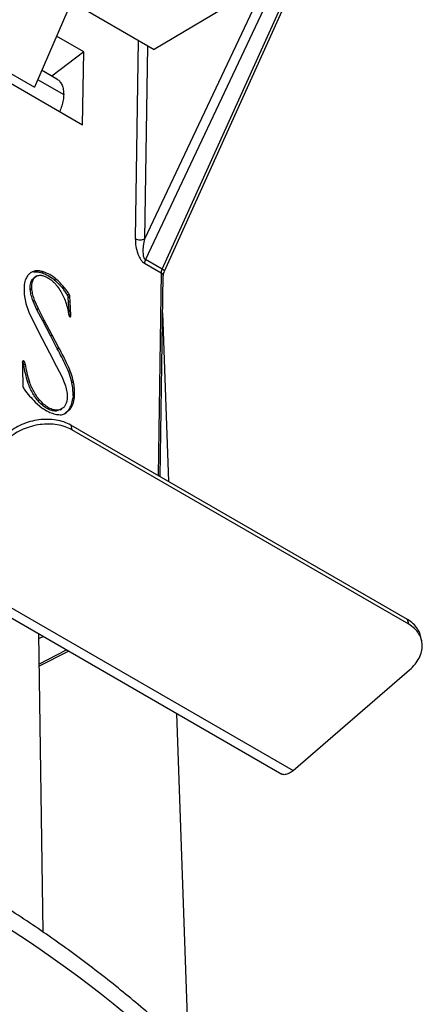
# Model space of a CAD drawing. Header units: millimetres. Extents: x 224 to 956, y 38 to 794.
# Tile 38 of 130: x 919 to 936, y 105 to 148. Entities that reach past the tile are written whole.
import ezdxf

# ---------------------------------------------------------------- set-up
doc = ezdxf.new("R2010")
doc.units = ezdxf.units.MM

msp = doc.modelspace()

# ---------------------------------------------------------------- linework, layer by layer
at = {"color": 179, "linetype": 'Continuous', "lineweight": 25}
for p, q in [((924.213, 138.477), (931.885, 154.729)), ((932.264, 154.56), (924.238, 137.556)), ((924.977, 137.13), (932.735, 154.289)), ((925.079, 137.051), (932.836, 154.21)), ((907.68, 151.462), (921.469, 143.502)), ((908.384, 151.486), (919.344, 145.159)), ((921.002, 149.007), (919.344, 145.159)), ((920.969, 148.929), (924.629, 146.816)), ((928.613, 149.188), (924.629, 146.816)), ((921.517, 146.711), (920.312, 147.406)), ((921.517, 146.711), (920.111, 145.642)), ((921.469, 143.502), (921.517, 146.711)), ((920.333, 145.513), (919.663, 145.9)), ((924.198, 137.393), (924.938, 136.966)), ((924.977, 137.13), (924.238, 137.556)), ((919.325, 137.017), (919.185, 136.983)), ((919.237, 136.671), (919.362, 136.785)), ((919.307, 136.71), (919.237, 136.671)), ((919.396, 137.057), (919.256, 137.023)), ((919.396, 137.057), (919.325, 137.017)), ((919.43, 136.829), (919.359, 136.789)), ((919.673, 136.974), (919.744, 137.013)), ((920.22, 136.666), (920.29, 136.706)), ((924.893, 127.984), (925.026, 136.843)), ((918.885, 136.386), (918.892, 136.024)), ((919.23, 136.271), (919.159, 136.231)), ((920.591, 136.288), (920.662, 136.328)), ((918.892, 136.024), (918.968, 135.622)), ((919.235, 136.245), (919.165, 136.206)), ((920.539, 136.094), (920.668, 135.832)), ((920.875, 136.028), (920.804, 135.989)), ((920.909, 135.912), (920.838, 135.872)), ((920.852, 135.674), (920.838, 135.872)), ((920.922, 135.714), (920.909, 135.912)), ((918.968, 135.622), (919.099, 135.246)), ((919.353, 135.769), (919.282, 135.73)), ((919.452, 135.347), (919.282, 135.73)), ((919.523, 135.386), (919.353, 135.769)), ((920.922, 135.714), (920.852, 135.674)), ((920.885, 135.049), (920.852, 135.674)), ((920.956, 135.089), (920.922, 135.714)), ((919.099, 135.246), (919.522, 134.377)), ((919.523, 135.386), (919.452, 135.347)), ((919.71, 134.851), (919.452, 135.347)), ((919.78, 134.89), (919.523, 135.386)), ((920.956, 135.089), (920.885, 135.049)), ((925.264, 127.77), (925.001, 135.216)), ((919.78, 134.89), (919.71, 134.851)), ((920.06, 134.187), (919.71, 134.851)), ((920.13, 134.226), (919.78, 134.89)), ((919.522, 134.377), (920.163, 133.138)), ((920.13, 134.226), (920.06, 134.187)), ((920.351, 133.631), (920.06, 134.187)), ((920.422, 133.671), (920.13, 134.226)), ((920.422, 133.671), (920.351, 133.631)), ((918.817, 133.057), (918.824, 132.638)), ((918.846, 133.096), (918.826, 133.085)), ((918.898, 133.063), (918.828, 133.024)), ((918.94, 132.957), (918.87, 132.918)), ((920.205, 133.063), (920.549, 132.398)), ((918.824, 132.638), (918.83, 132.124)), ((920.549, 132.398), (920.691, 132.07)), ((918.83, 132.124), (918.83, 131.992)), ((919.122, 132.189), (919.051, 132.15)), ((921.068, 132.167), (920.997, 132.127)), ((921.045, 131.556), (921.034, 131.434)), ((921.115, 131.596), (921.045, 131.556)), ((921.105, 131.474), (921.115, 131.596)), ((919.383, 131.274), (919.669, 131.03)), ((919.576, 131.368), (919.505, 131.329)), ((921.034, 131.434), (921.105, 131.474)), ((919.97, 131.026), (919.9, 130.987)), ((920.472, 130.946), (920.303, 130.882)), ((920.374, 130.921), (920.303, 130.882)), ((920.476, 130.938), (920.547, 130.977)), ((920.533, 130.721), (920.72, 130.78)), ((920.868, 130.94), (920.678, 130.767)), ((920.72, 130.78), (920.938, 130.98)), ((920.938, 130.98), (920.868, 130.94)), ((920.946, 130.263), (920.997, 130.055)), ((935.795, 121.691), (920.946, 130.263)), ((935.846, 121.483), (920.997, 130.055)), ((912.569, 125.083), (930.246, 114.878)), ((913.071, 125.238), (930.749, 115.033)), ((935.846, 121.483), (935.795, 121.691)), ((919.522, 121.069), (919.719, 107.923)), ((919.739, 120.944), (919.526, 120.838)), ((936.416, 120.775), (936.365, 120.983)), ((919.544, 119.634), (920.846, 120.305)), ((930.749, 115.033), (935.888, 119.479)), ((926.147, 102.698), (925.624, 117.547))]:
    msp.add_line(p, q, dxfattribs=at)
at = {"color": 8, "linetype": 'Continuous', "lineweight": 25}
for p, q in [((923.923, 147.223), (923.792, 138.483)), ((924.213, 138.477), (924.34, 146.983)), ((919.486, 145.49), (920.634, 144.827)), ((924.938, 136.966), (924.804, 128.036)), ((919.543, 119.725), (920.762, 120.354))]:
    msp.add_line(p, q, dxfattribs=at)
at = {"color": 179, "linetype": 'Continuous', "lineweight": 25}
for points, knots in [([(920.332, 145.511), (920.337, 145.509), (920.393, 145.487), (920.475, 145.399), (920.569, 145.248), (920.626, 145.055), (920.631, 144.903), (920.634, 144.827)], [0, 0, 0, 0, 0.023326, 0.267494, 0.511664, 0.755832, 1, 1, 1, 1]), ([(920.634, 144.827), (920.628, 144.747), (920.618, 144.586), (920.557, 144.333), (920.49, 144.166), (920.457, 144.086)], [0, 0, 0, 0, 0.341375, 0.682753, 1, 1, 1, 1]), ([(923.792, 138.483), (923.796, 138.371), (923.804, 138.157), (923.876, 137.876), (923.96, 137.677), (924.031, 137.555), (924.11, 137.455), (924.167, 137.414), (924.195, 137.395)], [0, 0, 0, 0, 0.3070988, 0.5833981, 0.7040571, 0.8120446, 0.9091915, 1, 1, 1, 1]), ([(923.792, 138.483), (923.823, 138.469), (923.884, 138.44), (924.002, 138.427), (924.12, 138.437), (924.182, 138.463), (924.213, 138.477)], [0, 0, 0, 0, 0.250001, 0.499992, 0.749993, 1, 1, 1, 1]), ([(924.237, 137.557), (924.23, 137.562), (924.216, 137.572), (924.191, 137.607), (924.166, 137.671), (924.149, 137.767), (924.138, 137.935), (924.153, 138.179), (924.192, 138.373), (924.213, 138.477)], [0, 0, 0, 0, 0.029682, 0.061496, 0.1373, 0.234954, 0.355274, 0.65388, 1, 1, 1, 1]), ([(924.238, 137.556), (924.227, 137.528), (924.204, 137.472), (924.2, 137.419), (924.198, 137.393)], [0, 0, 0, 0, 0.5, 1, 1, 1, 1]), ([(924.938, 136.966), (924.94, 136.992), (924.944, 137.045), (924.966, 137.101), (924.977, 137.13)], [0, 0, 0, 0, 0.4999737, 1, 1, 1, 1]), ([(919.046, 136.852), (919.006, 136.788), (918.927, 136.657), (918.899, 136.477), (918.885, 136.386)], [0, 0, 0, 0, 0.495518, 1, 1, 1, 1]), ([(919.256, 137.023), (919.216, 137.001), (919.137, 136.958), (919.076, 136.887), (919.046, 136.852)], [0, 0, 0, 0, 0.504492, 1, 1, 1, 1]), ([(919.23, 136.271), (919.228, 136.358), (919.224, 136.527), (919.28, 136.65), (919.307, 136.71)], [0, 0, 0, 0, 0.511098, 1, 1, 1, 1]), ([(919.307, 136.71), (919.349, 136.761), (919.433, 136.862), (919.569, 136.864), (919.637, 136.865)], [0, 0, 0, 0, 0.500001, 1, 1, 1, 1]), ([(919.325, 137.017), (919.38, 137.02), (919.491, 137.025), (919.612, 136.991), (919.673, 136.974)], [0, 0, 0, 0, 0.5, 1, 1, 1, 1]), ([(919.744, 137.013), (919.683, 137.03), (919.562, 137.065), (919.451, 137.059), (919.396, 137.057)], [0, 0, 0, 0, 0.499999, 1, 1, 1, 1]), ([(919.637, 136.865), (919.683, 136.855), (919.779, 136.837), (919.93, 136.763), (920.081, 136.666), (920.176, 136.577), (920.223, 136.533)], [0, 0, 0, 0, 0.243712, 0.499378, 0.755274, 1, 1, 1, 1]), ([(919.673, 136.974), (919.764, 136.941), (919.947, 136.875), (920.129, 136.736), (920.22, 136.666)], [0, 0, 0, 0, 0.500001, 1, 1, 1, 1]), ([(920.29, 136.706), (920.199, 136.775), (920.017, 136.914), (919.835, 136.98), (919.744, 137.013)], [0, 0, 0, 0, 0.5, 1, 1, 1, 1]), ([(920.662, 136.328), (920.603, 136.397), (920.484, 136.535), (920.355, 136.649), (920.29, 136.706)], [0, 0, 0, 0, 0.499999, 1, 1, 1, 1]), ([(925.026, 136.843), (925.028, 136.874), (925.034, 136.938), (925.064, 137.013), (925.079, 137.051)], [0, 0, 0, 0, 0.489583, 1, 1, 1, 1]), ([(919.159, 136.231), (919.157, 136.318), (919.153, 136.488), (919.209, 136.611), (919.237, 136.671)], [0, 0, 0, 0, 0.511101, 1, 1, 1, 1]), ([(919.235, 136.245), (919.235, 136.246), (919.236, 136.247), (919.235, 136.25), (919.234, 136.254), (919.231, 136.26), (919.228, 136.264), (919.227, 136.267), (919.227, 136.268), (919.228, 136.27), (919.229, 136.27), (919.23, 136.271)], [0, 0, 0, 0, 0.07475, 0.143169, 0.273402, 0.534089, 0.701185, 0.748862, 0.796391, 0.849889, 1, 1, 1, 1]), ([(920.22, 136.666), (920.284, 136.61), (920.413, 136.496), (920.532, 136.358), (920.591, 136.288)], [0, 0, 0, 0, 0.499999, 1, 1, 1, 1]), ([(920.223, 136.533), (920.28, 136.468), (920.397, 136.334), (920.491, 136.175), (920.539, 136.094)], [0, 0, 0, 0, 0.488074, 1, 1, 1, 1]), ([(920.804, 135.989), (920.771, 136.042), (920.706, 136.148), (920.629, 136.242), (920.591, 136.288)], [0, 0, 0, 0, 0.504128, 1, 1, 1, 1]), ([(920.875, 136.028), (920.842, 136.082), (920.777, 136.187), (920.7, 136.281), (920.662, 136.328)], [0, 0, 0, 0, 0.504131, 1, 1, 1, 1]), ([(919.165, 136.206), (919.165, 136.207), (919.165, 136.208), (919.165, 136.21), (919.163, 136.215), (919.16, 136.22), (919.158, 136.224), (919.157, 136.226), (919.157, 136.227), (919.157, 136.229), (919.157, 136.23), (919.158, 136.231), (919.159, 136.231)], [0, 0, 0, 0, 0.074819, 0.143077, 0.273222, 0.533813, 0.650178, 0.701408, 0.748943, 0.79644, 0.849902, 1, 1, 1, 1]), ([(919.282, 135.73), (919.254, 135.81), (919.197, 135.972), (919.175, 136.128), (919.165, 136.206)], [0, 0, 0, 0, 0.4980853, 1, 1, 1, 1]), ([(919.353, 135.769), (919.324, 135.849), (919.267, 136.011), (919.246, 136.167), (919.235, 136.245)], [0, 0, 0, 0, 0.498088, 1, 1, 1, 1]), ([(920.668, 135.832), (920.703, 135.737), (920.772, 135.547), (920.81, 135.359), (920.829, 135.266)], [0, 0, 0, 0, 0.502199, 1, 1, 1, 1]), ([(920.838, 135.872), (920.836, 135.891), (920.832, 135.919), (920.82, 135.96), (920.81, 135.979), (920.804, 135.989)], [0, 0, 0, 0, 0.493801, 0.739879, 1, 1, 1, 1]), ([(920.909, 135.912), (920.907, 135.93), (920.903, 135.959), (920.891, 135.999), (920.88, 136.018), (920.875, 136.028)], [0, 0, 0, 0, 0.493799, 0.739902, 1, 1, 1, 1]), ([(920.829, 135.266), (920.834, 135.235), (920.845, 135.174), (920.864, 135.112), (920.873, 135.081)], [0, 0, 0, 0, 0.504696, 1, 1, 1, 1]), ([(920.873, 135.081), (920.876, 135.077), (920.88, 135.067), (920.89, 135.055), (920.901, 135.045), (920.909, 135.041), (920.912, 135.039)], [0, 0, 0, 0, 0.250009, 0.500005, 0.749997, 1, 1, 1, 1]), ([(920.912, 135.039), (920.918, 135.039), (920.93, 135.04), (920.944, 135.05), (920.953, 135.067), (920.955, 135.081), (920.956, 135.089)], [0, 0, 0, 0, 0.250001, 0.500004, 0.750016, 1, 1, 1, 1]), ([(921.068, 132.167), (921.036, 132.292), (920.97, 132.543), (920.807, 132.922), (920.621, 133.297), (920.488, 133.546), (920.422, 133.671)], [0, 0, 0, 0, 0.2451598, 0.492809, 0.7453988, 1, 1, 1, 1]), ([(920.997, 132.127), (920.965, 132.252), (920.9, 132.504), (920.736, 132.883), (920.55, 133.258), (920.418, 133.507), (920.351, 133.631)], [0, 0, 0, 0, 0.245158, 0.492809, 0.745397, 1, 1, 1, 1]), ([(918.828, 133.024), (918.826, 133.027), (918.822, 133.031), (918.816, 133.038), (918.812, 133.04), (918.81, 133.041)], [0, 0, 0, 0, 0.3442471, 0.6783517, 1, 1, 1, 1]), ([(918.846, 133.096), (918.842, 133.095), (918.834, 133.094), (918.823, 133.082), (918.819, 133.067), (918.817, 133.057)], [0, 0, 0, 0, 0.244225, 0.489267, 1, 1, 1, 1]), ([(918.87, 132.918), (918.866, 132.936), (918.86, 132.962), (918.848, 132.995), (918.837, 133.012), (918.831, 133.02), (918.828, 133.024)], [0, 0, 0, 0, 0.4903102, 0.7377251, 0.864717, 1, 1, 1, 1]), ([(918.898, 133.063), (918.896, 133.066), (918.893, 133.071), (918.885, 133.079), (918.869, 133.089), (918.856, 133.093), (918.846, 133.096)], [0, 0, 0, 0, 0.121122, 0.238701, 0.479918, 1, 1, 1, 1]), ([(919.051, 132.15), (919.016, 132.278), (918.944, 132.536), (918.894, 132.79), (918.87, 132.918)], [0, 0, 0, 0, 0.498108, 1, 1, 1, 1]), ([(918.94, 132.957), (918.937, 132.975), (918.931, 133.002), (918.919, 133.034), (918.908, 133.052), (918.902, 133.059), (918.898, 133.063)], [0, 0, 0, 0, 0.4903, 0.737736, 0.864704, 1, 1, 1, 1]), ([(919.122, 132.189), (919.086, 132.318), (919.015, 132.576), (918.965, 132.83), (918.94, 132.957)], [0, 0, 0, 0, 0.498112, 1, 1, 1, 1]), ([(920.163, 133.138), (920.171, 133.125), (920.183, 133.107), (920.197, 133.085), (920.203, 133.073), (920.204, 133.066), (920.205, 133.063)], [0, 0, 0, 0, 0.5191101, 0.7601293, 0.8775421, 1, 1, 1, 1]), ([(918.83, 131.992), (918.832, 131.979), (918.836, 131.953), (918.856, 131.9), (918.879, 131.865), (918.895, 131.841)], [0, 0, 0, 0, 0.2541352, 0.5025901, 1, 1, 1, 1]), ([(919.505, 131.329), (919.457, 131.386), (919.359, 131.504), (919.237, 131.712), (919.13, 131.929), (919.077, 132.077), (919.051, 132.15)], [0, 0, 0, 0, 0.242155, 0.494697, 0.750556, 1, 1, 1, 1]), ([(919.576, 131.368), (919.528, 131.426), (919.43, 131.544), (919.307, 131.751), (919.2, 131.968), (919.148, 132.116), (919.122, 132.189)], [0, 0, 0, 0, 0.242156, 0.494699, 0.750559, 1, 1, 1, 1]), ([(920.691, 132.07), (920.719, 131.977), (920.776, 131.785), (920.786, 131.607), (920.791, 131.516)], [0, 0, 0, 0, 0.488868, 1, 1, 1, 1]), ([(921.045, 131.556), (921.046, 131.649), (921.049, 131.831), (921.014, 132.029), (920.997, 132.127)], [0, 0, 0, 0, 0.505973, 1, 1, 1, 1]), ([(921.115, 131.596), (921.117, 131.688), (921.119, 131.87), (921.085, 132.069), (921.068, 132.167)], [0, 0, 0, 0, 0.505971, 1, 1, 1, 1]), ([(918.895, 131.841), (918.972, 131.74), (919.127, 131.537), (919.298, 131.362), (919.383, 131.274)], [0, 0, 0, 0, 0.4999994, 1, 1, 1, 1]), ([(920.791, 131.516), (920.788, 131.456), (920.782, 131.338), (920.748, 131.243), (920.732, 131.196)], [0, 0, 0, 0, 0.509997, 1, 1, 1, 1]), ([(919.9, 130.987), (919.83, 131.033), (919.693, 131.125), (919.567, 131.261), (919.505, 131.329)], [0, 0, 0, 0, 0.506755, 1, 1, 1, 1]), ([(919.97, 131.026), (919.901, 131.073), (919.764, 131.164), (919.638, 131.301), (919.576, 131.368)], [0, 0, 0, 0, 0.506755, 1, 1, 1, 1]), ([(920.732, 131.196), (920.714, 131.157), (920.678, 131.078), (920.562, 130.971), (920.449, 130.941), (920.374, 130.921)], [0, 0, 0, 0, 0.247145, 0.500883, 1, 1, 1, 1]), ([(920.868, 130.94), (920.908, 131.01), (920.988, 131.151), (921.019, 131.339), (921.034, 131.434)], [0, 0, 0, 0, 0.495996, 1, 1, 1, 1]), ([(920.938, 130.98), (920.978, 131.05), (921.059, 131.19), (921.089, 131.379), (921.105, 131.474)], [0, 0, 0, 0, 0.495996, 1, 1, 1, 1]), ([(919.669, 131.03), (919.737, 130.983), (919.873, 130.89), (920.009, 130.831), (920.077, 130.801)], [0, 0, 0, 0, 0.5, 1, 1, 1, 1]), ([(920.303, 130.882), (920.24, 130.882), (920.112, 130.882), (919.971, 130.952), (919.9, 130.987)], [0, 0, 0, 0, 0.494354, 1, 1, 1, 1]), ([(920.374, 130.921), (920.31, 130.921), (920.183, 130.922), (920.042, 130.991), (919.97, 131.026)], [0, 0, 0, 0, 0.494353, 1, 1, 1, 1]), ([(920.077, 130.801), (920.156, 130.775), (920.314, 130.724), (920.46, 130.722), (920.533, 130.721)], [0, 0, 0, 0, 0.502958, 1, 1, 1, 1]), ([(920.946, 130.263), (920.848, 130.312), (920.653, 130.41), (920.304, 130.494), (919.931, 130.526), (919.544, 130.502), (919.157, 130.423), (918.788, 130.292), (918.445, 130.116), (918.254, 129.967), (918.159, 129.892)], [0, 0, 0, 0, 0.125, 0.25, 0.375, 0.5, 0.625, 0.750001, 0.874999, 1, 1, 1, 1]), ([(920.997, 130.055), (920.899, 130.104), (920.704, 130.202), (920.355, 130.286), (919.983, 130.318), (919.595, 130.294), (919.208, 130.215), (918.839, 130.084), (918.496, 129.908), (918.306, 129.759), (918.211, 129.684)], [0, 0, 0, 0, 0.125, 0.25, 0.375, 0.5, 0.625, 0.749999, 0.874999, 1, 1, 1, 1]), ([(936.22, 80.098), (936.247, 80.604), (936.304, 81.711), (936.229, 83.419), (936.026, 85.218), (935.682, 87.011), (935.204, 88.793), (934.593, 90.55), (933.855, 92.28), (932.993, 93.98), (932.005, 95.656), (930.886, 97.317), (929.635, 98.957), (928.252, 100.574), (926.747, 102.154), (925.124, 103.694), (923.395, 105.183), (921.566, 106.618), (919.643, 107.998), (917.619, 109.329), (915.484, 110.616), (913.241, 111.855), (910.892, 113.043), (908.454, 114.171), (905.933, 115.235), (903.348, 116.229), (900.708, 117.151), (898.016, 118.001), (895.264, 118.783), (892.439, 119.5), (889.545, 120.149), (886.587, 120.728), (883.587, 121.231), (880.552, 121.658), (877.506, 122.005), (874.455, 122.273), (871.405, 122.464), (868.344, 122.578), (865.258, 122.617), (862.154, 122.578), (859.038, 122.459), (855.933, 122.261), (852.846, 121.984), (849.802, 121.632), (846.805, 121.206), (843.861, 120.708), (840.957, 120.138), (838.081, 119.492), (835.239, 118.77), (832.438, 117.971), (829.701, 117.103), (827.033, 116.165), (824.454, 115.167), (821.967, 114.112), (819.579, 113.001), (817.268, 111.835), (815.804, 111.011), (815.072, 110.599)], [0, 0, 0, 0, 0.0154856, 0.0338632, 0.0522408, 0.0706183, 0.0889959, 0.1073735, 0.125423, 0.1434724, 0.1615219, 0.1795713, 0.1979489, 0.2163265, 0.2347041, 0.2530816, 0.2714592, 0.2895087, 0.3075581, 0.3256076, 0.3436571, 0.3620346, 0.3804122, 0.3987898, 0.4171674, 0.435545, 0.4535944, 0.4716439, 0.4896933, 0.5077428, 0.5261204, 0.544498, 0.5628755, 0.5812531, 0.5996307, 0.6176802, 0.6357296, 0.6537791, 0.6718285, 0.6902061, 0.7085837, 0.7269613, 0.7453388, 0.7637164, 0.7817659, 0.7998153, 0.8178648, 0.8359143, 0.8542918, 0.8726694, 0.891047, 0.9094246, 0.9278022, 0.9458516, 0.9639011, 0.9819505, 1, 1, 1, 1]), ([(915.445, 51.839), (928.749, 59.52), (936.225, 69.938), (936.225, 91.662), (928.749, 102.08), (902.14, 117.442), (884.093, 121.757), (846.461, 121.757), (828.414, 117.442), (815.109, 109.761)], [0, 0, 0, 0, 0.25, 0.25, 0.5, 0.5, 0.75, 0.75, 1, 1, 1, 1]), ([(936.358, 120.981), (936.356, 121), (936.341, 121.11), (936.239, 121.292), (936.058, 121.518), (935.883, 121.633), (935.795, 121.691)], [0, 0, 0, 0, 0.064312, 0.376207, 0.688104, 1, 1, 1, 1]), ([(935.888, 119.479), (935.973, 119.56), (936.142, 119.721), (936.317, 119.994), (936.425, 120.276), (936.457, 120.56), (936.413, 120.833), (936.294, 121.085), (936.109, 121.309), (935.934, 121.425), (935.846, 121.483)], [0, 0, 0, 0, 0.125001, 0.250001, 0.375, 0.5, 0.625, 0.75, 0.875, 1, 1, 1, 1]), ([(924.931, 74.156), (925.002, 74.36), (925.248, 75.059), (925.55, 76.266), (925.838, 77.772), (926.007, 79.285), (926.064, 80.809), (926.006, 82.343), (925.83, 83.883), (925.536, 85.417), (925.126, 86.942), (924.604, 88.446), (923.972, 89.927), (923.234, 91.381), (922.389, 92.816), (921.431, 94.238), (920.36, 95.642), (919.177, 97.025), (917.889, 98.378), (916.499, 99.696), (915.019, 100.97), (913.454, 102.199), (911.808, 103.38), (910.076, 104.519), (908.249, 105.62), (906.329, 106.681), (904.318, 107.698), (902.232, 108.663), (900.074, 109.574), (897.862, 110.424), (895.601, 111.213), (893.298, 111.941), (890.943, 112.61), (888.525, 113.224), (886.048, 113.78), (883.516, 114.275), (880.948, 114.706), (878.351, 115.071), (875.744, 115.368), (873.132, 115.597), (870.522, 115.761), (867.902, 115.859), (865.261, 115.892), (862.604, 115.858), (859.937, 115.756), (857.28, 115.587), (854.638, 115.35), (852.032, 115.049), (849.467, 114.684), (846.947, 114.258), (844.462, 113.77), (842, 113.217), (839.568, 112.599), (837.171, 111.916), (834.828, 111.172), (832.544, 110.37), (830.337, 109.516), (828.209, 108.612), (826.164, 107.661), (824.187, 106.664), (822.934, 105.958), (822.308, 105.606)], [0, 0, 0, 0, 0.006991, 0.023952, 0.040914, 0.057875, 0.074837, 0.092106, 0.109376, 0.126646, 0.143915, 0.161185, 0.178146, 0.195108, 0.212069, 0.22903, 0.2463, 0.26357, 0.28084, 0.298109, 0.315379, 0.33234, 0.349302, 0.366263, 0.383224, 0.400494, 0.417764, 0.435033, 0.452303, 0.469573, 0.486534, 0.503496, 0.520457, 0.537418, 0.554688, 0.571958, 0.589227, 0.606497, 0.623767, 0.640728, 0.657689, 0.674651, 0.691612, 0.708882, 0.726152, 0.743421, 0.760691, 0.777961, 0.794922, 0.811883, 0.828845, 0.845806, 0.863076, 0.880345, 0.897615, 0.914885, 0.932155, 0.949116, 0.966077, 0.983039, 1, 1, 1, 1]), ([(907.703, 55.491), (915.151, 59.79), (920.507, 65.146), (925.958, 76.891), (925.958, 83.075), (920.507, 94.821), (915.151, 100.177), (900.256, 108.775), (890.979, 111.867), (870.633, 115.014), (859.921, 115.014), (839.575, 111.867), (830.298, 108.775), (822.851, 104.476)], [0, 0, 0, 0, 0.1666667, 0.1666667, 0.3333333, 0.3333333, 0.5, 0.5, 0.6666667, 0.6666667, 0.8333333, 0.8333333, 1, 1, 1, 1]), ([(930.749, 115.033), (930.696, 114.992), (930.59, 114.911), (930.432, 114.858), (930.314, 114.848), (930.263, 114.877), (930.25, 114.885)], [0, 0, 0, 0, 0.299218, 0.598425, 0.897643, 1, 1, 1, 1]), ([(822.497, 104.68), (822.673, 104.781), (823.024, 104.982), (823.559, 105.279), (824.1, 105.573), (824.647, 105.863), (825.384, 106.244), (826.134, 106.617), (827.466, 107.256), (829.223, 108.048), (831.652, 109.035), (834.161, 109.952), (837.607, 111.079), (842.088, 112.303), (847.687, 113.459), (853.455, 114.293), (859.337, 114.797), (865.277, 114.966), (871.217, 114.797), (877.099, 114.293), (882.867, 113.459), (888.467, 112.303), (893.842, 110.835), (898.943, 109.07), (903.719, 107.025), (908.126, 104.72), (912.119, 102.176), (915.662, 99.418), (918.719, 96.474), (921.262, 93.371), (923.265, 90.138), (924.71, 86.808), (925.582, 83.412), (925.874, 79.983), (925.582, 76.555), (924.71, 73.159), (923.265, 69.829), (921.262, 66.596), (919.142, 64.01), (917.191, 62.021), (915.601, 60.572), (913.891, 59.17), (912.367, 58.043), (911.093, 57.168), (910.109, 56.526), (909.1, 55.898), (908.405, 55.491), (908.057, 55.287)], [0, 0, 0, 0, 0.00391, 0.007817, 0.011724, 0.01563, 0.019536, 0.027351, 0.03126, 0.046889, 0.062518, 0.078147, 0.093775, 0.125023, 0.156272, 0.18752, 0.218768, 0.250016, 0.281264, 0.312512, 0.34376, 0.375008, 0.406256, 0.437504, 0.468752, 0.5, 0.531248, 0.562496, 0.593744, 0.624993, 0.656241, 0.687489, 0.718737, 0.749985, 0.781233, 0.812481, 0.843729, 0.874977, 0.906225, 0.921854, 0.937483, 0.953111, 0.96874, 0.976557, 0.98437, 0.992183, 1, 1, 1, 1])]:
    msp.add_open_spline(points, degree=3, knots=knots, dxfattribs=at)
at = {"color": 8, "linetype": 'Continuous', "lineweight": 25}
for points, knots in [([(925.078, 137.052), (925.079, 137.054), (925.08, 137.058), (925.067, 137.071), (925.039, 137.093), (925.002, 137.115), (924.977, 137.13)], [0, 0, 0, 0, 0.180003, 0.395691, 0.606974, 1, 1, 1, 1]), ([(924.938, 136.966), (924.962, 136.949), (924.998, 136.923), (925.02, 136.88), (925.028, 136.856), (925.026, 136.844), (925.025, 136.843)], [0, 0, 0, 0, 0.468892, 0.720882, 0.978098, 1, 1, 1, 1])]:
    msp.add_open_spline(points, degree=3, knots=knots, dxfattribs=at)

doc.saveas('drawing.dxf')
